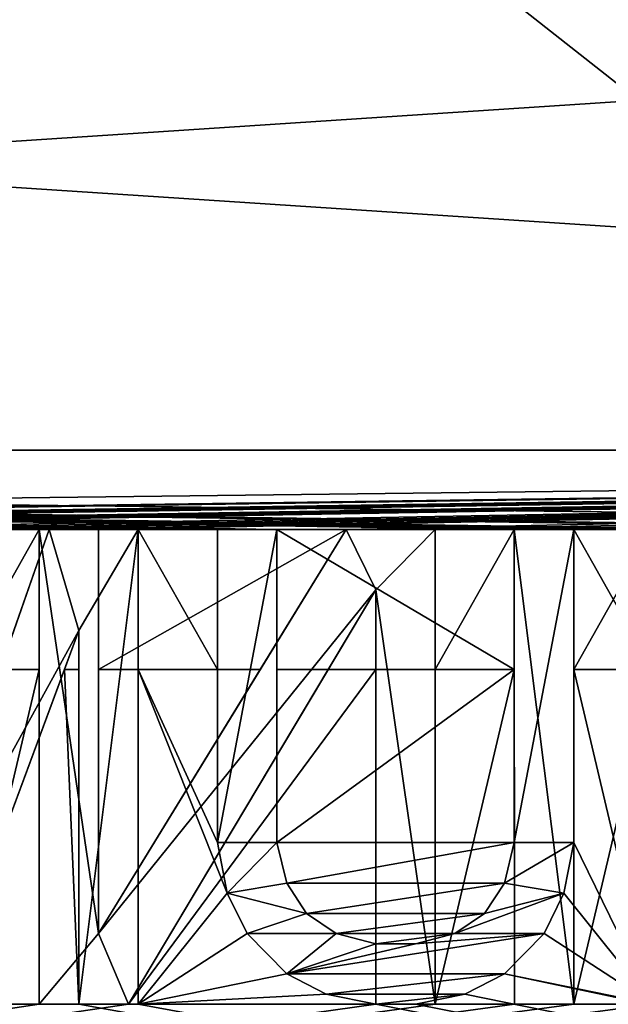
# Model space of a CAD drawing. Header units: millimetres. Extents: x -52 to 107, y -6 to 112.
# Tile 209 of 256: x 26.75 to 30.47, y 71.25 to 77.47. Entities that reach past the tile are written whole.
import ezdxf

# ---------------------------------------------------------------- set-up
doc = ezdxf.new("R2010")
doc.units = ezdxf.units.MM
doc.header["$LTSCALE"] = 65.185185
for name, color, linetype in [('3016', 7, 'CONTINUOUS'), ('3028', 7, 'CONTINUOUS'), ('3071', 7, 'CONTINUOUS'), ('3080', 7, 'CONTINUOUS'), ('3101', 7, 'CONTINUOUS'), ('3106', 7, 'CONTINUOUS'), ('3111', 7, 'CONTINUOUS'), ('3205', 7, 'CONTINUOUS'), ('3208', 7, 'CONTINUOUS'), ('3217', 7, 'CONTINUOUS'), ('3218', 7, 'CONTINUOUS'), ('468', 7, 'CONTINUOUS'), ('470', 7, 'CONTINUOUS'), ('478', 7, 'CONTINUOUS'), ('482', 7, 'CONTINUOUS'), ('491', 7, 'CONTINUOUS'), ('494', 7, 'CONTINUOUS'), ('498', 7, 'CONTINUOUS'), ('679', 7, 'CONTINUOUS'), ('680', 7, 'CONTINUOUS'), ('681', 7, 'CONTINUOUS'), ('682', 7, 'CONTINUOUS'), ('683', 7, 'CONTINUOUS'), ('684', 7, 'CONTINUOUS'), ('685', 7, 'CONTINUOUS'), ('686', 7, 'CONTINUOUS'), ('687', 7, 'CONTINUOUS'), ('688', 7, 'CONTINUOUS'), ('689', 7, 'CONTINUOUS'), ('690', 7, 'CONTINUOUS'), ('691', 7, 'CONTINUOUS'), ('692', 7, 'CONTINUOUS'), ('784', 7, 'CONTINUOUS'), ('785', 7, 'CONTINUOUS'), ('786', 7, 'CONTINUOUS'), ('787', 7, 'CONTINUOUS'), ('788', 7, 'CONTINUOUS'), ('796', 7, 'CONTINUOUS'), ('797', 7, 'CONTINUOUS'), ('798', 7, 'CONTINUOUS'), ('799', 7, 'CONTINUOUS'), ('800', 7, 'CONTINUOUS'), ('801', 7, 'CONTINUOUS'), ('802', 7, 'CONTINUOUS'), ('803', 7, 'CONTINUOUS'), ('804', 7, 'CONTINUOUS'), ('805', 7, 'CONTINUOUS'), ('806', 7, 'CONTINUOUS'), ('807', 7, 'CONTINUOUS'), ('808', 7, 'CONTINUOUS'), ('809', 7, 'CONTINUOUS'), ('810', 7, 'CONTINUOUS'), ('811', 7, 'CONTINUOUS'), ('812', 7, 'CONTINUOUS'), ('813', 7, 'CONTINUOUS'), ('814', 7, 'CONTINUOUS'), ('815', 7, 'CONTINUOUS'), ('816', 7, 'CONTINUOUS'), ('817', 7, 'CONTINUOUS'), ('818', 7, 'CONTINUOUS'), ('819', 7, 'CONTINUOUS'), ('820', 7, 'CONTINUOUS'), ('821', 7, 'CONTINUOUS'), ('822', 7, 'CONTINUOUS')]:
    doc.layers.add(name, color=color, linetype=linetype)

msp = doc.modelspace()

# ---------------------------------------------------------------- linework, layer by layer
at = {"layer": '3016', "color": 7, "linetype": 'CONTINUOUS', "true_color": 0xe0f2ff}
for points in [[(51.9998, 78.3654, 45.3001), (-3.0002, 78.3653, 45.3001), (51.9998, 74.7511, 45.3001), (51.9998, 78.3654, 45.3001)], [(-3.0002, 78.3653, 45.3001), (-3.0002, 74.7509, 45.3001), (51.9998, 74.7511, 45.3001), (-3.0002, 78.3653, 45.3001)]]:
    msp.add_3dface(points, dxfattribs=at)
at = {"layer": '3028', "color": 7, "linetype": 'CONTINUOUS', "true_color": 0xe0f2ff}
for points in [[(29.8748, 73.3654, 45.3001), (28.3748, 73.3654, 45.3001), (28.3748, 72.2723, 45.3001), (29.8748, 73.3654, 45.3001)], [(29.8748, 72.2723, 45.3001), (29.8748, 73.3654, 45.3001), (28.3748, 72.2723, 45.3001), (29.8748, 72.2723, 45.3001)], [(28.4373, 72.017, 45.3001), (29.8748, 72.2723, 45.3001), (28.3748, 72.2723, 45.3001), (28.4373, 72.017, 45.3001)], [(29.8123, 72.017, 45.3001), (29.8748, 72.2723, 45.3001), (28.4373, 72.017, 45.3001), (29.8123, 72.017, 45.3001)], [(28.5623, 71.8255, 45.3001), (29.8123, 72.017, 45.3001), (28.4373, 72.017, 45.3001), (28.5623, 71.8255, 45.3001)], [(29.6873, 71.8255, 45.3001), (29.8123, 72.017, 45.3001), (28.5623, 71.8255, 45.3001), (29.6873, 71.8255, 45.3001)], [(28.7498, 71.6978, 45.3001), (29.6873, 71.8255, 45.3001), (28.5623, 71.8255, 45.3001), (28.7498, 71.6978, 45.3001)], [(29.4998, 71.6978, 45.3001), (29.6873, 71.8255, 45.3001), (28.7498, 71.6978, 45.3001), (29.4998, 71.6978, 45.3001)], [(28.9999, 71.634, 45.3001), (29.4998, 71.6978, 45.3001), (28.7498, 71.6978, 45.3001), (28.9999, 71.634, 45.3001)], [(29.2499, 71.634, 45.3001), (29.4998, 71.6978, 45.3001), (28.9999, 71.634, 45.3001), (29.2499, 71.634, 45.3001)]]:
    msp.add_3dface(points, dxfattribs=at)
at = {"layer": '3071', "color": 7, "linetype": 'CONTINUOUS', "true_color": 0xe0f2ff}
for points in [[(51.9998, 74.7513, -45.2999), (-3.0002, 74.7511, -45.2999), (51.9998, 78.3656, -45.2999), (51.9998, 74.7513, -45.2999)], [(-3.0002, 74.7511, -45.2999), (-3.0002, 78.3655, -45.2999), (51.9998, 78.3656, -45.2999), (-3.0002, 74.7511, -45.2999)]]:
    msp.add_3dface(points, dxfattribs=at)
at = {"layer": '3080', "color": 7, "linetype": 'CONTINUOUS', "true_color": 0xe0f2ff}
msp.add_3dface([(27.2498, 73.3656, -45.2999), (28.2704, 73.3656, -45.2999), (27.2498, 71.698, -45.2999), (27.2498, 73.3656, -45.2999)], dxfattribs=at)
at = {"layer": '3101', "color": 7, "linetype": 'CONTINUOUS', "true_color": 0xe0f2ff}
for points in [[(-3.0002, 74.7509, 44.5001), (51.9998, 74.7511, 44.5001), (-3.0002, 74.7509, 45.3001), (-3.0002, 74.7509, 44.5001)], [(-3.0002, 74.7509, 45.3001), (51.9998, 74.7511, 44.5001), (51.9998, 74.7511, 45.3001), (-3.0002, 74.7509, 45.3001)]]:
    msp.add_3dface(points, dxfattribs=at)
at = {"layer": '3106', "color": 7, "linetype": 'CONTINUOUS', "true_color": 0xe0f2ff}
msp.add_3dface([(27.0332, 73.3654, 45.3001), (27.1248, 73.3654, 45.3001), (27.1248, 73.6127, 45.1573), (27.0332, 73.3654, 45.3001)], dxfattribs=at)
at = {"layer": '3111', "color": 7, "linetype": 'CONTINUOUS', "true_color": 0xe0f2ff}
msp.add_3dface([(28.9998, 73.3656, -45.2999), (28.6997, 73.3656, -45.2999), (28.9998, 73.8682, -45.0097), (28.9998, 73.3656, -45.2999)], dxfattribs=at)
at = {"layer": '3205', "color": 7, "linetype": 'CONTINUOUS', "true_color": 0xe0f2ff}
for points in [[(27.1248, 73.6127, 45.8001), (26.9373, 74.251, 45.8001), (25.9999, 71.5702, 45.8001), (27.1248, 73.6127, 45.8001)], [(27.1248, 73.6127, 45.8001), (27.4998, 74.251, 45.8001), (26.9373, 74.251, 45.8001), (27.1248, 73.6127, 45.8001)], [(27.1248, 73.6127, 45.8001), (27.1249, 71.251, 45.8001), (27.4998, 74.251, 45.8001), (27.1248, 73.6127, 45.8001)], [(27.1249, 71.251, 45.8001), (27.4999, 71.251, 45.8001), (27.4998, 74.251, 45.8001), (27.1249, 71.251, 45.8001)], [(27.1248, 73.6127, 45.8001), (25.9999, 71.5702, 45.8001), (26.2499, 71.251, 45.8001), (27.1248, 73.6127, 45.8001)]]:
    msp.add_3dface(points, dxfattribs=at)
at = {"layer": '3208', "color": 7, "linetype": 'CONTINUOUS', "true_color": 0xe0f2ff}
for points in [[(28.3748, 72.2723, 45.8001), (28.3748, 74.251, 45.8001), (27.9998, 72.2723, 45.8001), (28.3748, 72.2723, 45.8001)], [(28.3748, 74.251, 45.8001), (27.9998, 74.251, 45.8001), (27.9998, 72.2723, 45.8001), (28.3748, 74.251, 45.8001)], [(30.2498, 72.2723, 45.8001), (30.2498, 74.251, 45.8001), (29.8748, 72.2723, 45.8001), (30.2498, 72.2723, 45.8001)], [(30.2498, 74.251, 45.8001), (29.8748, 74.251, 45.8001), (29.8748, 72.2723, 45.8001), (30.2498, 74.251, 45.8001)], [(28.3748, 72.2723, 45.8001), (27.9998, 72.2723, 45.8001), (28.0623, 71.9531, 45.8001), (28.3748, 72.2723, 45.8001)], [(28.4373, 72.017, 45.8001), (28.3748, 72.2723, 45.8001), (28.0623, 71.9531, 45.8001), (28.4373, 72.017, 45.8001)], [(30.2498, 72.2723, 45.8001), (29.8748, 72.2723, 45.8001), (29.8123, 72.017, 45.8001), (30.2498, 72.2723, 45.8001)], [(30.2498, 72.2723, 45.8001), (29.8123, 72.017, 45.8001), (30.1873, 71.9531, 45.8001), (30.2498, 72.2723, 45.8001)], [(28.5623, 71.8255, 45.8001), (28.4373, 72.017, 45.8001), (28.0623, 71.9531, 45.8001), (28.5623, 71.8255, 45.8001)], [(29.8123, 72.017, 45.8001), (29.6873, 71.8255, 45.8001), (30.1873, 71.9531, 45.8001), (29.8123, 72.017, 45.8001)], [(28.5623, 71.8255, 45.8001), (28.0623, 71.9531, 45.8001), (28.1874, 71.6978, 45.8001), (28.5623, 71.8255, 45.8001)], [(29.6873, 71.8255, 45.8001), (29.4998, 71.6978, 45.8001), (30.1873, 71.9531, 45.8001), (29.6873, 71.8255, 45.8001)], [(29.4998, 71.6978, 45.8001), (30.0623, 71.6978, 45.8001), (30.1873, 71.9531, 45.8001), (29.4998, 71.6978, 45.8001)], [(28.7498, 71.6978, 45.8001), (28.5623, 71.8255, 45.8001), (28.1874, 71.6978, 45.8001), (28.7498, 71.6978, 45.8001)], [(28.7498, 71.6978, 45.8001), (28.1874, 71.6978, 45.8001), (28.4374, 71.4425, 45.8001), (28.7498, 71.6978, 45.8001)], [(29.2499, 71.634, 45.8001), (28.4374, 71.4425, 45.8001), (30.0623, 71.6978, 45.8001), (29.2499, 71.634, 45.8001)], [(28.9999, 71.634, 45.8001), (28.7498, 71.6978, 45.8001), (28.4374, 71.4425, 45.8001), (28.9999, 71.634, 45.8001)], [(28.4374, 71.4425, 45.8001), (29.8124, 71.4425, 45.8001), (30.0623, 71.6978, 45.8001), (28.4374, 71.4425, 45.8001)], [(29.4998, 71.6978, 45.8001), (29.2499, 71.634, 45.8001), (30.0623, 71.6978, 45.8001), (29.4998, 71.6978, 45.8001)], [(29.2499, 71.634, 45.8001), (28.9999, 71.634, 45.8001), (28.4374, 71.4425, 45.8001), (29.2499, 71.634, 45.8001)], [(28.4374, 71.4425, 45.8001), (28.6874, 71.3148, 45.8001), (29.8124, 71.4425, 45.8001), (28.4374, 71.4425, 45.8001)], [(28.6874, 71.3148, 45.8001), (29.5624, 71.3148, 45.8001), (29.8124, 71.4425, 45.8001), (28.6874, 71.3148, 45.8001)], [(28.6874, 71.3148, 45.8001), (28.9999, 71.251, 45.8001), (29.5624, 71.3148, 45.8001), (28.6874, 71.3148, 45.8001)], [(28.9999, 71.251, 45.8001), (29.2499, 71.251, 45.8001), (29.5624, 71.3148, 45.8001), (28.9999, 71.251, 45.8001)]]:
    msp.add_3dface(points, dxfattribs=at)
at = {"layer": '3217', "color": 7, "linetype": 'CONTINUOUS', "true_color": 0xe0f2ff}
for points in [[(29.8749, 71.2512, -45.7999), (29.8748, 74.2512, -45.7999), (30.2499, 71.2512, -45.7999), (29.8749, 71.2512, -45.7999)], [(29.8748, 74.2512, -45.7999), (30.2498, 74.2512, -45.7999), (30.2499, 71.2512, -45.7999), (29.8748, 74.2512, -45.7999)]]:
    msp.add_3dface(points, dxfattribs=at)
at = {"layer": '3218', "color": 7, "linetype": 'CONTINUOUS', "true_color": 0xe0f2ff}
for points in [[(26.8749, 71.2512, -45.7999), (26.8748, 74.2512, -45.7999), (27.2498, 71.698, -45.7999), (26.8749, 71.2512, -45.7999)], [(26.8748, 74.2512, -45.7999), (27.2498, 74.2512, -45.7999), (27.2498, 71.698, -45.7999), (26.8748, 74.2512, -45.7999)], [(28.9998, 73.8682, -45.7999), (27.2498, 71.698, -45.7999), (28.8123, 74.2512, -45.7999), (28.9998, 73.8682, -45.7999)], [(28.9998, 73.8682, -45.7999), (28.8123, 74.2512, -45.7999), (29.3748, 74.2512, -45.7999), (28.9998, 73.8682, -45.7999)], [(28.9998, 73.8682, -45.7999), (29.3748, 74.2512, -45.7999), (29.3749, 71.2512, -45.7999), (28.9998, 73.8682, -45.7999)], [(28.9998, 73.8682, -45.7999), (27.4374, 71.2512, -45.7999), (27.2498, 71.698, -45.7999), (28.9998, 73.8682, -45.7999)], [(28.9999, 71.2512, -45.7999), (28.9998, 73.8682, -45.7999), (29.3749, 71.2512, -45.7999), (28.9999, 71.2512, -45.7999)], [(27.4374, 71.2512, -45.7999), (26.8749, 71.2512, -45.7999), (27.2498, 71.698, -45.7999), (27.4374, 71.2512, -45.7999)]]:
    msp.add_3dface(points, dxfattribs=at)
at = {"layer": '468', "color": 7, "linetype": 'CONTINUOUS', "true_color": 0xe0f2ff}
for points in [[(-3.0002, 103.4509, 44.0002), (51.9998, 103.4511, 44.0002), (-3.0001, 60.1643, 44.0001), (-3.0002, 103.4509, 44.0002)], [(-3.0001, 60.1643, 44.0001), (51.9998, 103.4511, 44.0002), (51.9999, 60.1644, 44.0001), (-3.0001, 60.1643, 44.0001)]]:
    msp.add_3dface(points, dxfattribs=at)
at = {"layer": '470', "color": 7, "linetype": 'CONTINUOUS', "true_color": 0xe0f2ff}
for points in [[(51.9998, 103.4513, -43.9998), (-3.0002, 103.4511, -43.9998), (51.9999, 60.1646, -43.9999), (51.9998, 103.4513, -43.9998)], [(51.9999, 60.1646, -43.9999), (-3.0002, 103.4511, -43.9998), (-3.0001, 60.1644, -43.9999), (51.9999, 60.1646, -43.9999)]]:
    msp.add_3dface(points, dxfattribs=at)
at = {"layer": '478', "color": 7, "linetype": 'CONTINUOUS', "true_color": 0xe0f2ff}
for points in [[(27.0332, 73.3654, 45.3001), (26.2499, 71.251, 45.3001), (27.1249, 71.251, 45.3001), (27.0332, 73.3654, 45.3001)], [(27.1248, 73.3654, 45.3001), (27.0332, 73.3654, 45.3001), (27.1249, 71.251, 45.3001), (27.1248, 73.3654, 45.3001)], [(27.4998, 73.3654, 45.3001), (27.4999, 71.251, 45.3001), (28.0623, 71.9531, 45.3001), (27.4998, 73.3654, 45.3001)], [(27.9998, 73.3654, 45.3001), (27.4998, 73.3654, 45.3001), (27.9998, 72.2723, 45.3001), (27.9998, 73.3654, 45.3001)], [(27.9998, 72.2723, 45.3001), (27.4998, 73.3654, 45.3001), (28.0623, 71.9531, 45.3001), (27.9998, 72.2723, 45.3001)], [(30.2498, 73.3654, 45.3001), (30.2498, 72.2723, 45.3001), (30.7499, 71.251, 45.3001), (30.2498, 73.3654, 45.3001)], [(30.7498, 73.3654, 45.3001), (30.2498, 73.3654, 45.3001), (30.7499, 71.251, 45.3001), (30.7498, 73.3654, 45.3001)], [(30.2498, 72.2723, 45.3001), (30.1873, 71.9531, 45.3001), (30.7499, 71.251, 45.3001), (30.2498, 72.2723, 45.3001)], [(28.0623, 71.9531, 45.3001), (27.4999, 71.251, 45.3001), (28.1874, 71.6978, 45.3001), (28.0623, 71.9531, 45.3001)], [(30.1873, 71.9531, 45.3001), (30.0623, 71.6978, 45.3001), (30.7499, 71.251, 45.3001), (30.1873, 71.9531, 45.3001)], [(28.1874, 71.6978, 45.3001), (27.4999, 71.251, 45.3001), (28.4374, 71.4425, 45.3001), (28.1874, 71.6978, 45.3001)], [(30.0623, 71.6978, 45.3001), (29.8124, 71.4425, 45.3001), (30.7499, 71.251, 45.3001), (30.0623, 71.6978, 45.3001)], [(28.4374, 71.4425, 45.3001), (27.4999, 71.251, 45.3001), (28.6874, 71.3148, 45.3001), (28.4374, 71.4425, 45.3001)], [(29.8124, 71.4425, 45.3001), (29.5624, 71.3148, 45.3001), (51.9999, 66.7511, 45.3001), (29.8124, 71.4425, 45.3001)], [(30.7499, 71.251, 45.3001), (29.8124, 71.4425, 45.3001), (51.9999, 66.7511, 45.3001), (30.7499, 71.251, 45.3001)], [(28.6874, 71.3148, 45.3001), (27.4999, 71.251, 45.3001), (28.9999, 71.251, 45.3001), (28.6874, 71.3148, 45.3001)], [(29.5624, 71.3148, 45.3001), (29.2499, 71.251, 45.3001), (51.9999, 66.7511, 45.3001), (29.5624, 71.3148, 45.3001)], [(26.2499, 71.251, 45.3001), (25.7499, 71.251, 45.3001), (51.9999, 66.7511, 45.3001), (26.2499, 71.251, 45.3001)], [(27.1249, 71.251, 45.3001), (26.2499, 71.251, 45.3001), (51.9999, 66.7511, 45.3001), (27.1249, 71.251, 45.3001)], [(27.4999, 71.251, 45.3001), (27.1249, 71.251, 45.3001), (51.9999, 66.7511, 45.3001), (27.4999, 71.251, 45.3001)], [(28.9999, 71.251, 45.3001), (27.4999, 71.251, 45.3001), (51.9999, 66.7511, 45.3001), (28.9999, 71.251, 45.3001)], [(29.2499, 71.251, 45.3001), (28.9999, 71.251, 45.3001), (51.9999, 66.7511, 45.3001), (29.2499, 71.251, 45.3001)]]:
    msp.add_3dface(points, dxfattribs=at)
at = {"layer": '482', "color": 7, "linetype": 'CONTINUOUS', "true_color": 0xe0f2ff}
for points in [[(26.3748, 73.3656, -45.2999), (26.8748, 73.3656, -45.2999), (26.3749, 71.2512, -45.2999), (26.3748, 73.3656, -45.2999)], [(26.8748, 73.3656, -45.2999), (26.8749, 71.2512, -45.2999), (26.3749, 71.2512, -45.2999), (26.8748, 73.3656, -45.2999)], [(28.9998, 73.3656, -45.2999), (28.9999, 71.2512, -45.2999), (27.4374, 71.2512, -45.2999), (28.9998, 73.3656, -45.2999)], [(28.6997, 73.3656, -45.2999), (28.9998, 73.3656, -45.2999), (27.4374, 71.2512, -45.2999), (28.6997, 73.3656, -45.2999)], [(29.3748, 73.3656, -45.2999), (29.8748, 73.3656, -45.2999), (29.3749, 71.2512, -45.2999), (29.3748, 73.3656, -45.2999)], [(29.8748, 73.3656, -45.2999), (29.8749, 71.2512, -45.2999), (29.3749, 71.2512, -45.2999), (29.8748, 73.3656, -45.2999)], [(30.2498, 73.3656, -45.2999), (30.7498, 73.3656, -45.2999), (30.2499, 71.2512, -45.2999), (30.2498, 73.3656, -45.2999)], [(30.7498, 73.3656, -45.2999), (30.7499, 71.2512, -45.2999), (30.2499, 71.2512, -45.2999), (30.7498, 73.3656, -45.2999)], [(36.9999, 71.2512, -45.2999), (42.9999, 71.2512, -45.2999), (-3.0001, 66.7511, -45.2999), (36.9999, 71.2512, -45.2999)], [(-3.0001, 66.7511, -45.2999), (42.9999, 71.2512, -45.2999), (49.9856, 66.9002, -45.2999), (-3.0001, 66.7511, -45.2999)], [(33.7499, 71.2512, -45.2999), (36.9999, 71.2512, -45.2999), (-3.0001, 66.7511, -45.2999), (33.7499, 71.2512, -45.2999)], [(33.3749, 71.2512, -45.2999), (33.7499, 71.2512, -45.2999), (-3.0001, 66.7511, -45.2999), (33.3749, 71.2512, -45.2999)], [(32.4999, 71.2512, -45.2999), (33.3749, 71.2512, -45.2999), (-3.0001, 66.7511, -45.2999), (32.4999, 71.2512, -45.2999)], [(31.9999, 71.2512, -45.2999), (32.4999, 71.2512, -45.2999), (-3.0001, 66.7511, -45.2999), (31.9999, 71.2512, -45.2999)], [(31.1249, 71.2512, -45.2999), (31.9999, 71.2512, -45.2999), (-3.0001, 66.7511, -45.2999), (31.1249, 71.2512, -45.2999)], [(30.7499, 71.2512, -45.2999), (31.1249, 71.2512, -45.2999), (-3.0001, 66.7511, -45.2999), (30.7499, 71.2512, -45.2999)], [(30.2499, 71.2512, -45.2999), (30.7499, 71.2512, -45.2999), (-3.0001, 66.7511, -45.2999), (30.2499, 71.2512, -45.2999)], [(29.8749, 71.2512, -45.2999), (30.2499, 71.2512, -45.2999), (-3.0001, 66.7511, -45.2999), (29.8749, 71.2512, -45.2999)], [(29.3749, 71.2512, -45.2999), (29.8749, 71.2512, -45.2999), (-3.0001, 66.7511, -45.2999), (29.3749, 71.2512, -45.2999)], [(28.9999, 71.2512, -45.2999), (29.3749, 71.2512, -45.2999), (-3.0001, 66.7511, -45.2999), (28.9999, 71.2512, -45.2999)], [(27.4374, 71.2512, -45.2999), (28.9999, 71.2512, -45.2999), (-3.0001, 66.7511, -45.2999), (27.4374, 71.2512, -45.2999)], [(26.8749, 71.2512, -45.2999), (27.4374, 71.2512, -45.2999), (-3.0001, 66.7511, -45.2999), (26.8749, 71.2512, -45.2999)], [(26.3749, 71.2512, -45.2999), (26.8749, 71.2512, -45.2999), (-3.0001, 66.7511, -45.2999), (26.3749, 71.2512, -45.2999)]]:
    msp.add_3dface(points, dxfattribs=at)
at = {"layer": '491', "color": 7, "linetype": 'CONTINUOUS', "true_color": 0xe0f2ff}
for points in [[(51.9998, 74.7513, -45.2999), (-3.0002, 74.7511, -44.4999), (-3.0002, 74.7511, -45.2999), (51.9998, 74.7513, -45.2999)], [(-3.0002, 74.7511, -44.4999), (51.9998, 74.7513, -45.2999), (51.9998, 74.7513, -44.4999), (-3.0002, 74.7511, -44.4999)]]:
    msp.add_3dface(points, dxfattribs=at)
at = {"layer": '494', "color": 7, "linetype": 'CONTINUOUS', "true_color": 0xe0f2ff}
for points in [[(51.9998, 74.7511, 44.5001), (-3.0002, 74.7509, 44.5001), (39.9998, 74.251, 44.7888), (51.9998, 74.7511, 44.5001)], [(39.9998, 74.251, 44.7888), (-3.0002, 74.7509, 44.5001), (33.7498, 74.251, 44.7888), (39.9998, 74.251, 44.7888)], [(33.7498, 74.251, 44.7888), (-3.0002, 74.7509, 44.5001), (33.1873, 74.251, 44.7888), (33.7498, 74.251, 44.7888)], [(33.1873, 74.251, 44.7888), (-3.0002, 74.7509, 44.5001), (31.3123, 74.251, 44.7888), (33.1873, 74.251, 44.7888)], [(31.3123, 74.251, 44.7888), (-3.0002, 74.7509, 44.5001), (30.7498, 74.251, 44.7888), (31.3123, 74.251, 44.7888)], [(30.7498, 74.251, 44.7888), (-3.0002, 74.7509, 44.5001), (30.2498, 74.251, 44.7888), (30.7498, 74.251, 44.7888)], [(30.2498, 74.251, 44.7888), (-3.0002, 74.7509, 44.5001), (29.8748, 74.251, 44.7888), (30.2498, 74.251, 44.7888)], [(29.8748, 74.251, 44.7888), (-3.0002, 74.7509, 44.5001), (28.3748, 74.251, 44.7888), (29.8748, 74.251, 44.7888)], [(28.3748, 74.251, 44.7888), (-3.0002, 74.7509, 44.5001), (27.9998, 74.251, 44.7888), (28.3748, 74.251, 44.7888)], [(27.9998, 74.251, 44.7888), (-3.0002, 74.7509, 44.5001), (27.4998, 74.251, 44.7888), (27.9998, 74.251, 44.7888)], [(27.4998, 74.251, 44.7888), (-3.0002, 74.7509, 44.5001), (26.9373, 74.251, 44.7888), (27.4998, 74.251, 44.7888)], [(26.9373, 74.251, 44.7888), (-3.0002, 74.7509, 44.5001), (25.0623, 74.251, 44.7888), (26.9373, 74.251, 44.7888)], [(26.6276, 73.3654, 45.3001), (26.9373, 74.251, 44.7888), (25.0623, 74.251, 44.7888), (26.6276, 73.3654, 45.3001)], [(27.4998, 73.3654, 45.3001), (27.9998, 73.3654, 45.3001), (27.4998, 74.251, 44.7888), (27.4998, 73.3654, 45.3001)], [(27.9998, 73.3654, 45.3001), (27.9998, 74.251, 44.7888), (27.4998, 74.251, 44.7888), (27.9998, 73.3654, 45.3001)], [(29.8748, 73.3654, 45.3001), (29.8748, 74.251, 44.7888), (28.3748, 74.251, 44.7888), (29.8748, 73.3654, 45.3001)], [(28.3748, 73.3654, 45.3001), (29.8748, 73.3654, 45.3001), (28.3748, 74.251, 44.7888), (28.3748, 73.3654, 45.3001)], [(30.2498, 73.3654, 45.3001), (30.7498, 73.3654, 45.3001), (30.2498, 74.251, 44.7888), (30.2498, 73.3654, 45.3001)], [(30.7498, 73.3654, 45.3001), (30.7498, 74.251, 44.7888), (30.2498, 74.251, 44.7888), (30.7498, 73.3654, 45.3001)]]:
    msp.add_3dface(points, dxfattribs=at)
at = {"layer": '498', "color": 7, "linetype": 'CONTINUOUS', "true_color": 0xe0f2ff}
for points in [[(-3.0002, 74.7511, -44.4999), (51.9998, 74.7513, -44.4999), (9.9998, 74.2511, -44.7886), (-3.0002, 74.7511, -44.4999)], [(9.9998, 74.2511, -44.7886), (51.9998, 74.7513, -44.4999), (16.2498, 74.2512, -44.7886), (9.9998, 74.2511, -44.7886)], [(16.2498, 74.2512, -44.7886), (51.9998, 74.7513, -44.4999), (16.8123, 74.2512, -44.7886), (16.2498, 74.2512, -44.7886)], [(16.8123, 74.2512, -44.7886), (51.9998, 74.7513, -44.4999), (18.6873, 74.2512, -44.7886), (16.8123, 74.2512, -44.7886)], [(18.6873, 74.2512, -44.7886), (51.9998, 74.7513, -44.4999), (19.2498, 74.2512, -44.7886), (18.6873, 74.2512, -44.7886)], [(19.2498, 74.2512, -44.7886), (51.9998, 74.7513, -44.4999), (19.7498, 74.2512, -44.7886), (19.2498, 74.2512, -44.7886)], [(19.7498, 74.2512, -44.7886), (51.9998, 74.7513, -44.4999), (20.1248, 74.2512, -44.7886), (19.7498, 74.2512, -44.7886)], [(20.1248, 74.2512, -44.7886), (51.9998, 74.7513, -44.4999), (21.6248, 74.2512, -44.7886), (20.1248, 74.2512, -44.7886)], [(21.6248, 74.2512, -44.7886), (51.9998, 74.7513, -44.4999), (21.9998, 74.2512, -44.7886), (21.6248, 74.2512, -44.7886)], [(21.9998, 74.2512, -44.7886), (51.9998, 74.7513, -44.4999), (22.4998, 74.2512, -44.7886), (21.9998, 74.2512, -44.7886)], [(22.4998, 74.2512, -44.7886), (51.9998, 74.7513, -44.4999), (23.0623, 74.2512, -44.7886), (22.4998, 74.2512, -44.7886)], [(23.0623, 74.2512, -44.7886), (51.9998, 74.7513, -44.4999), (24.9373, 74.2512, -44.7886), (23.0623, 74.2512, -44.7886)], [(24.9373, 74.2512, -44.7886), (51.9998, 74.7513, -44.4999), (25.4998, 74.2512, -44.7886), (24.9373, 74.2512, -44.7886)], [(25.4998, 74.2512, -44.7886), (51.9998, 74.7513, -44.4999), (25.9998, 74.2512, -44.7886), (25.4998, 74.2512, -44.7886)], [(25.9998, 74.2512, -44.7886), (51.9998, 74.7513, -44.4999), (26.3748, 74.2512, -44.7886), (25.9998, 74.2512, -44.7886)], [(26.3748, 74.2512, -44.7886), (51.9998, 74.7513, -44.4999), (26.8748, 74.2512, -44.7886), (26.3748, 74.2512, -44.7886)], [(26.8748, 74.2512, -44.7886), (51.9998, 74.7513, -44.4999), (27.2498, 74.2512, -44.7886), (26.8748, 74.2512, -44.7886)], [(27.2498, 74.2512, -44.7886), (51.9998, 74.7513, -44.4999), (28.8123, 74.2512, -44.7886), (27.2498, 74.2512, -44.7886)], [(28.8123, 74.2512, -44.7886), (51.9998, 74.7513, -44.4999), (29.3748, 74.2512, -44.7886), (28.8123, 74.2512, -44.7886)], [(29.3748, 74.2512, -44.7886), (51.9998, 74.7513, -44.4999), (29.8748, 74.2512, -44.7886), (29.3748, 74.2512, -44.7886)], [(29.8748, 74.2512, -44.7886), (51.9998, 74.7513, -44.4999), (30.2498, 74.2512, -44.7886), (29.8748, 74.2512, -44.7886)], [(30.2498, 74.2512, -44.7886), (51.9998, 74.7513, -44.4999), (30.7498, 74.2512, -44.7886), (30.2498, 74.2512, -44.7886)], [(26.8748, 73.3656, -45.2999), (26.3748, 73.3656, -45.2999), (26.8748, 74.2512, -44.7886), (26.8748, 73.3656, -45.2999)], [(26.3748, 73.3656, -45.2999), (26.3748, 74.2512, -44.7886), (26.8748, 74.2512, -44.7886), (26.3748, 73.3656, -45.2999)], [(27.2498, 73.3656, -45.2999), (27.2498, 74.2512, -44.7886), (28.8123, 74.2512, -44.7886), (27.2498, 73.3656, -45.2999)], [(28.2704, 73.3656, -45.2999), (27.2498, 73.3656, -45.2999), (28.8123, 74.2512, -44.7886), (28.2704, 73.3656, -45.2999)], [(29.8748, 73.3656, -45.2999), (29.3748, 73.3656, -45.2999), (29.8748, 74.2512, -44.7886), (29.8748, 73.3656, -45.2999)], [(29.3748, 73.3656, -45.2999), (29.3748, 74.2512, -44.7886), (29.8748, 74.2512, -44.7886), (29.3748, 73.3656, -45.2999)], [(30.7498, 73.3656, -45.2999), (30.2498, 73.3656, -45.2999), (30.7498, 74.2512, -44.7886), (30.7498, 73.3656, -45.2999)], [(30.2498, 73.3656, -45.2999), (30.2498, 74.2512, -44.7886), (30.7498, 74.2512, -44.7886), (30.2498, 73.3656, -45.2999)]]:
    msp.add_3dface(points, dxfattribs=at)
at = {"layer": '679', "color": 7, "linetype": 'CONTINUOUS', "true_color": 0x141a1c}
for points in [[(29.8748, 73.3656, -45.2999), (29.8748, 74.2512, -44.7886), (29.8748, 74.2512, -45.7999), (29.8748, 73.3656, -45.2999)], [(29.8749, 71.2512, -45.7999), (29.8748, 73.3656, -45.2999), (29.8748, 74.2512, -45.7999), (29.8749, 71.2512, -45.7999)], [(29.8749, 71.2512, -45.2999), (29.8748, 73.3656, -45.2999), (29.8749, 71.2512, -45.7999), (29.8749, 71.2512, -45.2999)]]:
    msp.add_3dface(points, dxfattribs=at)
at = {"layer": '680', "color": 7, "linetype": 'CONTINUOUS', "true_color": 0x141a1c}
for points in [[(29.8748, 74.2512, -44.7886), (30.2498, 74.2512, -44.7886), (30.2498, 74.2512, -45.7999), (29.8748, 74.2512, -44.7886)], [(29.8748, 74.2512, -45.7999), (29.8748, 74.2512, -44.7886), (30.2498, 74.2512, -45.7999), (29.8748, 74.2512, -45.7999)]]:
    msp.add_3dface(points, dxfattribs=at)
at = {"layer": '681', "color": 7, "linetype": 'CONTINUOUS', "true_color": 0x141a1c}
for points in [[(30.2498, 73.3656, -45.2999), (30.2499, 71.2512, -45.2999), (30.2498, 74.2512, -45.7999), (30.2498, 73.3656, -45.2999)], [(30.2498, 74.2512, -44.7886), (30.2498, 73.3656, -45.2999), (30.2498, 74.2512, -45.7999), (30.2498, 74.2512, -44.7886)], [(30.2498, 74.2512, -45.7999), (30.2499, 71.2512, -45.2999), (30.2499, 71.2512, -45.7999), (30.2498, 74.2512, -45.7999)]]:
    msp.add_3dface(points, dxfattribs=at)
at = {"layer": '682', "color": 7, "linetype": 'CONTINUOUS', "true_color": 0x141a1c}
for points in [[(30.2499, 71.2512, -45.2999), (29.8749, 71.2512, -45.2999), (29.8749, 71.2512, -45.7999), (30.2499, 71.2512, -45.2999)], [(30.2499, 71.2512, -45.2999), (29.8749, 71.2512, -45.7999), (30.2499, 71.2512, -45.7999), (30.2499, 71.2512, -45.2999)]]:
    msp.add_3dface(points, dxfattribs=at)
at = {"layer": '683', "color": 7, "linetype": 'CONTINUOUS', "true_color": 0x141a1c}
for points in [[(28.9999, 71.2512, -45.7999), (28.9998, 73.3656, -45.2999), (28.9998, 73.8682, -45.7999), (28.9999, 71.2512, -45.7999)], [(28.9998, 73.8682, -45.7999), (28.9998, 73.3656, -45.2999), (28.9998, 73.8682, -45.0097), (28.9998, 73.8682, -45.7999)], [(28.9999, 71.2512, -45.2999), (28.9998, 73.3656, -45.2999), (28.9999, 71.2512, -45.7999), (28.9999, 71.2512, -45.2999)]]:
    msp.add_3dface(points, dxfattribs=at)
at = {"layer": '684', "color": 7, "linetype": 'CONTINUOUS', "true_color": 0x141a1c}
for points in [[(28.6997, 73.3656, -45.2999), (27.4374, 71.2512, -45.2999), (28.9998, 73.8682, -45.7999), (28.6997, 73.3656, -45.2999)], [(28.9998, 73.8682, -45.7999), (27.4374, 71.2512, -45.2999), (27.4374, 71.2512, -45.7999), (28.9998, 73.8682, -45.7999)], [(28.6997, 73.3656, -45.2999), (28.9998, 73.8682, -45.7999), (28.9998, 73.8682, -45.0097), (28.6997, 73.3656, -45.2999)]]:
    msp.add_3dface(points, dxfattribs=at)
at = {"layer": '685', "color": 7, "linetype": 'CONTINUOUS', "true_color": 0x141a1c}
for points in [[(27.4374, 71.2512, -45.2999), (26.8749, 71.2512, -45.2999), (27.4374, 71.2512, -45.7999), (27.4374, 71.2512, -45.2999)], [(27.4374, 71.2512, -45.7999), (26.8749, 71.2512, -45.2999), (26.8749, 71.2512, -45.7999), (27.4374, 71.2512, -45.7999)]]:
    msp.add_3dface(points, dxfattribs=at)
at = {"layer": '686', "color": 7, "linetype": 'CONTINUOUS', "true_color": 0x141a1c}
for points in [[(26.8748, 73.3656, -45.2999), (26.8748, 74.2512, -44.7886), (26.8748, 74.2512, -45.7999), (26.8748, 73.3656, -45.2999)], [(26.8749, 71.2512, -45.7999), (26.8748, 73.3656, -45.2999), (26.8748, 74.2512, -45.7999), (26.8749, 71.2512, -45.7999)], [(26.8749, 71.2512, -45.2999), (26.8748, 73.3656, -45.2999), (26.8749, 71.2512, -45.7999), (26.8749, 71.2512, -45.2999)]]:
    msp.add_3dface(points, dxfattribs=at)
at = {"layer": '687', "color": 7, "linetype": 'CONTINUOUS', "true_color": 0x141a1c}
for points in [[(26.8748, 74.2512, -44.7886), (27.2498, 74.2512, -44.7886), (27.2498, 74.2512, -45.7999), (26.8748, 74.2512, -44.7886)], [(26.8748, 74.2512, -45.7999), (26.8748, 74.2512, -44.7886), (27.2498, 74.2512, -45.7999), (26.8748, 74.2512, -45.7999)]]:
    msp.add_3dface(points, dxfattribs=at)
at = {"layer": '688', "color": 7, "linetype": 'CONTINUOUS', "true_color": 0x141a1c}
for points in [[(27.2498, 74.2512, -44.7886), (27.2498, 73.3656, -45.2999), (27.2498, 74.2512, -45.7999), (27.2498, 74.2512, -44.7886)], [(27.2498, 74.2512, -45.7999), (27.2498, 73.3656, -45.2999), (27.2498, 71.698, -45.2999), (27.2498, 74.2512, -45.7999)], [(27.2498, 74.2512, -45.7999), (27.2498, 71.698, -45.2999), (27.2498, 71.698, -45.7999), (27.2498, 74.2512, -45.7999)]]:
    msp.add_3dface(points, dxfattribs=at)
at = {"layer": '689', "color": 7, "linetype": 'CONTINUOUS', "true_color": 0x141a1c}
for points in [[(27.2498, 71.698, -45.7999), (28.2704, 73.3656, -45.2999), (28.8123, 74.2512, -45.7999), (27.2498, 71.698, -45.7999)], [(28.2704, 73.3656, -45.2999), (28.8123, 74.2512, -44.7886), (28.8123, 74.2512, -45.7999), (28.2704, 73.3656, -45.2999)], [(27.2498, 71.698, -45.2999), (28.2704, 73.3656, -45.2999), (27.2498, 71.698, -45.7999), (27.2498, 71.698, -45.2999)]]:
    msp.add_3dface(points, dxfattribs=at)
at = {"layer": '690', "color": 7, "linetype": 'CONTINUOUS', "true_color": 0x141a1c}
for points in [[(28.8123, 74.2512, -44.7886), (29.3748, 74.2512, -44.7886), (29.3748, 74.2512, -45.7999), (28.8123, 74.2512, -44.7886)], [(28.8123, 74.2512, -45.7999), (28.8123, 74.2512, -44.7886), (29.3748, 74.2512, -45.7999), (28.8123, 74.2512, -45.7999)]]:
    msp.add_3dface(points, dxfattribs=at)
at = {"layer": '691', "color": 7, "linetype": 'CONTINUOUS', "true_color": 0x141a1c}
for points in [[(29.3748, 73.3656, -45.2999), (29.3749, 71.2512, -45.2999), (29.3748, 74.2512, -45.7999), (29.3748, 73.3656, -45.2999)], [(29.3748, 74.2512, -44.7886), (29.3748, 73.3656, -45.2999), (29.3748, 74.2512, -45.7999), (29.3748, 74.2512, -44.7886)], [(29.3748, 74.2512, -45.7999), (29.3749, 71.2512, -45.2999), (29.3749, 71.2512, -45.7999), (29.3748, 74.2512, -45.7999)]]:
    msp.add_3dface(points, dxfattribs=at)
at = {"layer": '692', "color": 7, "linetype": 'CONTINUOUS', "true_color": 0x141a1c}
for points in [[(29.3749, 71.2512, -45.2999), (28.9999, 71.2512, -45.2999), (28.9999, 71.2512, -45.7999), (29.3749, 71.2512, -45.2999)], [(29.3749, 71.2512, -45.2999), (28.9999, 71.2512, -45.7999), (29.3749, 71.2512, -45.7999), (29.3749, 71.2512, -45.2999)]]:
    msp.add_3dface(points, dxfattribs=at)
at = {"layer": '784', "color": 7, "linetype": 'CONTINUOUS', "true_color": 0x141a1c}
for points in [[(27.1248, 73.3654, 45.3001), (27.1249, 71.251, 45.3001), (27.1248, 73.6127, 45.8001), (27.1248, 73.3654, 45.3001)], [(27.1248, 73.6127, 45.1573), (27.1248, 73.3654, 45.3001), (27.1248, 73.6127, 45.8001), (27.1248, 73.6127, 45.1573)], [(27.1248, 73.6127, 45.8001), (27.1249, 71.251, 45.3001), (27.1249, 71.251, 45.8001), (27.1248, 73.6127, 45.8001)]]:
    msp.add_3dface(points, dxfattribs=at)
at = {"layer": '785', "color": 7, "linetype": 'CONTINUOUS', "true_color": 0x141a1c}
for points in [[(27.1249, 71.251, 45.3001), (27.4999, 71.251, 45.3001), (27.4999, 71.251, 45.8001), (27.1249, 71.251, 45.3001)], [(27.1249, 71.251, 45.8001), (27.1249, 71.251, 45.3001), (27.4999, 71.251, 45.8001), (27.1249, 71.251, 45.8001)]]:
    msp.add_3dface(points, dxfattribs=at)
at = {"layer": '786', "color": 7, "linetype": 'CONTINUOUS', "true_color": 0x141a1c}
for points in [[(27.4998, 73.3654, 45.3001), (27.4998, 74.251, 44.7888), (27.4998, 74.251, 45.8001), (27.4998, 73.3654, 45.3001)], [(27.4999, 71.251, 45.8001), (27.4998, 73.3654, 45.3001), (27.4998, 74.251, 45.8001), (27.4999, 71.251, 45.8001)], [(27.4999, 71.251, 45.3001), (27.4998, 73.3654, 45.3001), (27.4999, 71.251, 45.8001), (27.4999, 71.251, 45.3001)]]:
    msp.add_3dface(points, dxfattribs=at)
at = {"layer": '787', "color": 7, "linetype": 'CONTINUOUS', "true_color": 0x141a1c}
for points in [[(27.4998, 74.251, 44.7888), (26.9373, 74.251, 44.7888), (26.9373, 74.251, 45.8001), (27.4998, 74.251, 44.7888)], [(27.4998, 74.251, 45.8001), (27.4998, 74.251, 44.7888), (26.9373, 74.251, 45.8001), (27.4998, 74.251, 45.8001)]]:
    msp.add_3dface(points, dxfattribs=at)
at = {"layer": '788', "color": 7, "linetype": 'CONTINUOUS', "true_color": 0x141a1c}
for points in [[(26.9373, 74.251, 45.8001), (26.6276, 73.3654, 45.3001), (25.9999, 71.5702, 45.3001), (26.9373, 74.251, 45.8001)], [(25.9999, 71.5702, 45.8001), (26.9373, 74.251, 45.8001), (25.9999, 71.5702, 45.3001), (25.9999, 71.5702, 45.8001)], [(26.9373, 74.251, 44.7888), (26.6276, 73.3654, 45.3001), (26.9373, 74.251, 45.8001), (26.9373, 74.251, 44.7888)]]:
    msp.add_3dface(points, dxfattribs=at)
at = {"layer": '796', "color": 7, "linetype": 'CONTINUOUS', "true_color": 0x141a1c}
for points in [[(27.0332, 73.3654, 45.3001), (27.1248, 73.6127, 45.8001), (26.2499, 71.251, 45.8001), (27.0332, 73.3654, 45.3001)], [(27.0332, 73.3654, 45.3001), (27.1248, 73.6127, 45.1573), (27.1248, 73.6127, 45.8001), (27.0332, 73.3654, 45.3001)], [(26.2499, 71.251, 45.3001), (27.0332, 73.3654, 45.3001), (26.2499, 71.251, 45.8001), (26.2499, 71.251, 45.3001)]]:
    msp.add_3dface(points, dxfattribs=at)
at = {"layer": '797', "color": 7, "linetype": 'CONTINUOUS', "true_color": 0x141a1c}
for points in [[(30.2498, 73.3654, 45.3001), (30.2498, 74.251, 44.7888), (30.2498, 74.251, 45.8001), (30.2498, 73.3654, 45.3001)], [(30.2498, 72.2723, 45.8001), (30.2498, 73.3654, 45.3001), (30.2498, 74.251, 45.8001), (30.2498, 72.2723, 45.8001)], [(30.2498, 72.2723, 45.3001), (30.2498, 73.3654, 45.3001), (30.2498, 72.2723, 45.8001), (30.2498, 72.2723, 45.3001)]]:
    msp.add_3dface(points, dxfattribs=at)
at = {"layer": '798', "color": 7, "linetype": 'CONTINUOUS', "true_color": 0x141a1c}
for points in [[(30.2498, 74.251, 44.7888), (29.8748, 74.251, 44.7888), (29.8748, 74.251, 45.8001), (30.2498, 74.251, 44.7888)], [(30.2498, 74.251, 45.8001), (30.2498, 74.251, 44.7888), (29.8748, 74.251, 45.8001), (30.2498, 74.251, 45.8001)]]:
    msp.add_3dface(points, dxfattribs=at)
at = {"layer": '799', "color": 7, "linetype": 'CONTINUOUS', "true_color": 0x141a1c}
for points in [[(29.8748, 74.251, 44.7888), (29.8748, 73.3654, 45.3001), (29.8748, 74.251, 45.8001), (29.8748, 74.251, 44.7888)], [(29.8748, 74.251, 45.8001), (29.8748, 73.3654, 45.3001), (29.8748, 72.2723, 45.3001), (29.8748, 74.251, 45.8001)], [(29.8748, 72.2723, 45.8001), (29.8748, 74.251, 45.8001), (29.8748, 72.2723, 45.3001), (29.8748, 72.2723, 45.8001)]]:
    msp.add_3dface(points, dxfattribs=at)
at = {"layer": '800', "color": 7, "linetype": 'CONTINUOUS', "true_color": 0x141a1c}
for points in [[(29.8748, 72.2723, 45.8001), (29.8748, 72.2723, 45.3001), (29.8123, 72.017, 45.8001), (29.8748, 72.2723, 45.8001)], [(29.8123, 72.017, 45.8001), (29.8748, 72.2723, 45.3001), (29.8123, 72.017, 45.3001), (29.8123, 72.017, 45.8001)]]:
    msp.add_3dface(points, dxfattribs=at)
at = {"layer": '801', "color": 7, "linetype": 'CONTINUOUS', "true_color": 0x141a1c}
for points in [[(29.8123, 72.017, 45.8001), (29.8123, 72.017, 45.3001), (29.6873, 71.8255, 45.8001), (29.8123, 72.017, 45.8001)], [(29.6873, 71.8255, 45.8001), (29.8123, 72.017, 45.3001), (29.6873, 71.8255, 45.3001), (29.6873, 71.8255, 45.8001)]]:
    msp.add_3dface(points, dxfattribs=at)
at = {"layer": '802', "color": 7, "linetype": 'CONTINUOUS', "true_color": 0x141a1c}
for points in [[(29.6873, 71.8255, 45.8001), (29.6873, 71.8255, 45.3001), (29.4998, 71.6978, 45.8001), (29.6873, 71.8255, 45.8001)], [(29.4998, 71.6978, 45.8001), (29.6873, 71.8255, 45.3001), (29.4998, 71.6978, 45.3001), (29.4998, 71.6978, 45.8001)]]:
    msp.add_3dface(points, dxfattribs=at)
at = {"layer": '803', "color": 7, "linetype": 'CONTINUOUS', "true_color": 0x141a1c}
for points in [[(29.4998, 71.6978, 45.8001), (29.4998, 71.6978, 45.3001), (29.2499, 71.634, 45.8001), (29.4998, 71.6978, 45.8001)], [(29.2499, 71.634, 45.8001), (29.4998, 71.6978, 45.3001), (29.2499, 71.634, 45.3001), (29.2499, 71.634, 45.8001)]]:
    msp.add_3dface(points, dxfattribs=at)
at = {"layer": '804', "color": 7, "linetype": 'CONTINUOUS', "true_color": 0x141a1c}
for points in [[(29.2499, 71.634, 45.8001), (29.2499, 71.634, 45.3001), (28.9999, 71.634, 45.8001), (29.2499, 71.634, 45.8001)], [(28.9999, 71.634, 45.8001), (29.2499, 71.634, 45.3001), (28.9999, 71.634, 45.3001), (28.9999, 71.634, 45.8001)]]:
    msp.add_3dface(points, dxfattribs=at)
at = {"layer": '805', "color": 7, "linetype": 'CONTINUOUS', "true_color": 0x141a1c}
for points in [[(28.9999, 71.634, 45.8001), (28.9999, 71.634, 45.3001), (28.7498, 71.6978, 45.8001), (28.9999, 71.634, 45.8001)], [(28.7498, 71.6978, 45.8001), (28.9999, 71.634, 45.3001), (28.7498, 71.6978, 45.3001), (28.7498, 71.6978, 45.8001)]]:
    msp.add_3dface(points, dxfattribs=at)
at = {"layer": '806', "color": 7, "linetype": 'CONTINUOUS', "true_color": 0x141a1c}
for points in [[(28.7498, 71.6978, 45.8001), (28.7498, 71.6978, 45.3001), (28.5623, 71.8255, 45.8001), (28.7498, 71.6978, 45.8001)], [(28.5623, 71.8255, 45.8001), (28.7498, 71.6978, 45.3001), (28.5623, 71.8255, 45.3001), (28.5623, 71.8255, 45.8001)]]:
    msp.add_3dface(points, dxfattribs=at)
at = {"layer": '807', "color": 7, "linetype": 'CONTINUOUS', "true_color": 0x141a1c}
for points in [[(28.5623, 71.8255, 45.8001), (28.5623, 71.8255, 45.3001), (28.4373, 72.017, 45.8001), (28.5623, 71.8255, 45.8001)], [(28.4373, 72.017, 45.8001), (28.5623, 71.8255, 45.3001), (28.4373, 72.017, 45.3001), (28.4373, 72.017, 45.8001)]]:
    msp.add_3dface(points, dxfattribs=at)
at = {"layer": '808', "color": 7, "linetype": 'CONTINUOUS', "true_color": 0x141a1c}
for points in [[(28.4373, 72.017, 45.8001), (28.4373, 72.017, 45.3001), (28.3748, 72.2723, 45.8001), (28.4373, 72.017, 45.8001)], [(28.3748, 72.2723, 45.8001), (28.4373, 72.017, 45.3001), (28.3748, 72.2723, 45.3001), (28.3748, 72.2723, 45.8001)]]:
    msp.add_3dface(points, dxfattribs=at)
at = {"layer": '809', "color": 7, "linetype": 'CONTINUOUS', "true_color": 0x141a1c}
for points in [[(28.3748, 73.3654, 45.3001), (28.3748, 74.251, 44.7888), (28.3748, 74.251, 45.8001), (28.3748, 73.3654, 45.3001)], [(28.3748, 72.2723, 45.8001), (28.3748, 73.3654, 45.3001), (28.3748, 74.251, 45.8001), (28.3748, 72.2723, 45.8001)], [(28.3748, 73.3654, 45.3001), (28.3748, 72.2723, 45.8001), (28.3748, 72.2723, 45.3001), (28.3748, 73.3654, 45.3001)]]:
    msp.add_3dface(points, dxfattribs=at)
at = {"layer": '810', "color": 7, "linetype": 'CONTINUOUS', "true_color": 0x141a1c}
for points in [[(28.3748, 74.251, 44.7888), (27.9998, 74.251, 44.7888), (27.9998, 74.251, 45.8001), (28.3748, 74.251, 44.7888)], [(28.3748, 74.251, 45.8001), (28.3748, 74.251, 44.7888), (27.9998, 74.251, 45.8001), (28.3748, 74.251, 45.8001)]]:
    msp.add_3dface(points, dxfattribs=at)
at = {"layer": '811', "color": 7, "linetype": 'CONTINUOUS', "true_color": 0x141a1c}
for points in [[(27.9998, 73.3654, 45.3001), (27.9998, 72.2723, 45.3001), (27.9998, 74.251, 45.8001), (27.9998, 73.3654, 45.3001)], [(27.9998, 74.251, 44.7888), (27.9998, 73.3654, 45.3001), (27.9998, 74.251, 45.8001), (27.9998, 74.251, 44.7888)], [(27.9998, 74.251, 45.8001), (27.9998, 72.2723, 45.3001), (27.9998, 72.2723, 45.8001), (27.9998, 74.251, 45.8001)]]:
    msp.add_3dface(points, dxfattribs=at)
at = {"layer": '812', "color": 7, "linetype": 'CONTINUOUS', "true_color": 0x141a1c}
for points in [[(27.9998, 72.2723, 45.3001), (28.0623, 71.9531, 45.3001), (28.0623, 71.9531, 45.8001), (27.9998, 72.2723, 45.3001)], [(27.9998, 72.2723, 45.8001), (27.9998, 72.2723, 45.3001), (28.0623, 71.9531, 45.8001), (27.9998, 72.2723, 45.8001)]]:
    msp.add_3dface(points, dxfattribs=at)
at = {"layer": '813', "color": 7, "linetype": 'CONTINUOUS', "true_color": 0x141a1c}
for points in [[(28.0623, 71.9531, 45.3001), (28.1874, 71.6978, 45.3001), (28.1874, 71.6978, 45.8001), (28.0623, 71.9531, 45.3001)], [(28.0623, 71.9531, 45.8001), (28.0623, 71.9531, 45.3001), (28.1874, 71.6978, 45.8001), (28.0623, 71.9531, 45.8001)]]:
    msp.add_3dface(points, dxfattribs=at)
at = {"layer": '814', "color": 7, "linetype": 'CONTINUOUS', "true_color": 0x141a1c}
for points in [[(28.1874, 71.6978, 45.3001), (28.4374, 71.4425, 45.3001), (28.4374, 71.4425, 45.8001), (28.1874, 71.6978, 45.3001)], [(28.1874, 71.6978, 45.8001), (28.1874, 71.6978, 45.3001), (28.4374, 71.4425, 45.8001), (28.1874, 71.6978, 45.8001)]]:
    msp.add_3dface(points, dxfattribs=at)
at = {"layer": '815', "color": 7, "linetype": 'CONTINUOUS', "true_color": 0x141a1c}
for points in [[(28.4374, 71.4425, 45.3001), (28.6874, 71.3148, 45.3001), (28.6874, 71.3148, 45.8001), (28.4374, 71.4425, 45.3001)], [(28.4374, 71.4425, 45.8001), (28.4374, 71.4425, 45.3001), (28.6874, 71.3148, 45.8001), (28.4374, 71.4425, 45.8001)]]:
    msp.add_3dface(points, dxfattribs=at)
at = {"layer": '816', "color": 7, "linetype": 'CONTINUOUS', "true_color": 0x141a1c}
for points in [[(28.6874, 71.3148, 45.3001), (28.9999, 71.251, 45.3001), (28.9999, 71.251, 45.8001), (28.6874, 71.3148, 45.3001)], [(28.6874, 71.3148, 45.8001), (28.6874, 71.3148, 45.3001), (28.9999, 71.251, 45.8001), (28.6874, 71.3148, 45.8001)]]:
    msp.add_3dface(points, dxfattribs=at)
at = {"layer": '817', "color": 7, "linetype": 'CONTINUOUS', "true_color": 0x141a1c}
for points in [[(28.9999, 71.251, 45.3001), (29.2499, 71.251, 45.3001), (29.2499, 71.251, 45.8001), (28.9999, 71.251, 45.3001)], [(28.9999, 71.251, 45.8001), (28.9999, 71.251, 45.3001), (29.2499, 71.251, 45.8001), (28.9999, 71.251, 45.8001)]]:
    msp.add_3dface(points, dxfattribs=at)
at = {"layer": '818', "color": 7, "linetype": 'CONTINUOUS', "true_color": 0x141a1c}
for points in [[(29.2499, 71.251, 45.3001), (29.5624, 71.3148, 45.3001), (29.5624, 71.3148, 45.8001), (29.2499, 71.251, 45.3001)], [(29.2499, 71.251, 45.8001), (29.2499, 71.251, 45.3001), (29.5624, 71.3148, 45.8001), (29.2499, 71.251, 45.8001)]]:
    msp.add_3dface(points, dxfattribs=at)
at = {"layer": '819', "color": 7, "linetype": 'CONTINUOUS', "true_color": 0x141a1c}
for points in [[(29.5624, 71.3148, 45.3001), (29.8124, 71.4425, 45.3001), (29.8124, 71.4425, 45.8001), (29.5624, 71.3148, 45.3001)], [(29.5624, 71.3148, 45.8001), (29.5624, 71.3148, 45.3001), (29.8124, 71.4425, 45.8001), (29.5624, 71.3148, 45.8001)]]:
    msp.add_3dface(points, dxfattribs=at)
at = {"layer": '820', "color": 7, "linetype": 'CONTINUOUS', "true_color": 0x141a1c}
for points in [[(29.8124, 71.4425, 45.3001), (30.0623, 71.6978, 45.3001), (30.0623, 71.6978, 45.8001), (29.8124, 71.4425, 45.3001)], [(29.8124, 71.4425, 45.8001), (29.8124, 71.4425, 45.3001), (30.0623, 71.6978, 45.8001), (29.8124, 71.4425, 45.8001)]]:
    msp.add_3dface(points, dxfattribs=at)
at = {"layer": '821', "color": 7, "linetype": 'CONTINUOUS', "true_color": 0x141a1c}
for points in [[(30.0623, 71.6978, 45.3001), (30.1873, 71.9531, 45.3001), (30.1873, 71.9531, 45.8001), (30.0623, 71.6978, 45.3001)], [(30.0623, 71.6978, 45.8001), (30.0623, 71.6978, 45.3001), (30.1873, 71.9531, 45.8001), (30.0623, 71.6978, 45.8001)]]:
    msp.add_3dface(points, dxfattribs=at)
at = {"layer": '822', "color": 7, "linetype": 'CONTINUOUS', "true_color": 0x141a1c}
for points in [[(30.1873, 71.9531, 45.3001), (30.2498, 72.2723, 45.3001), (30.2498, 72.2723, 45.8001), (30.1873, 71.9531, 45.3001)], [(30.1873, 71.9531, 45.3001), (30.2498, 72.2723, 45.8001), (30.1873, 71.9531, 45.8001), (30.1873, 71.9531, 45.3001)]]:
    msp.add_3dface(points, dxfattribs=at)

doc.saveas('drawing.dxf')
